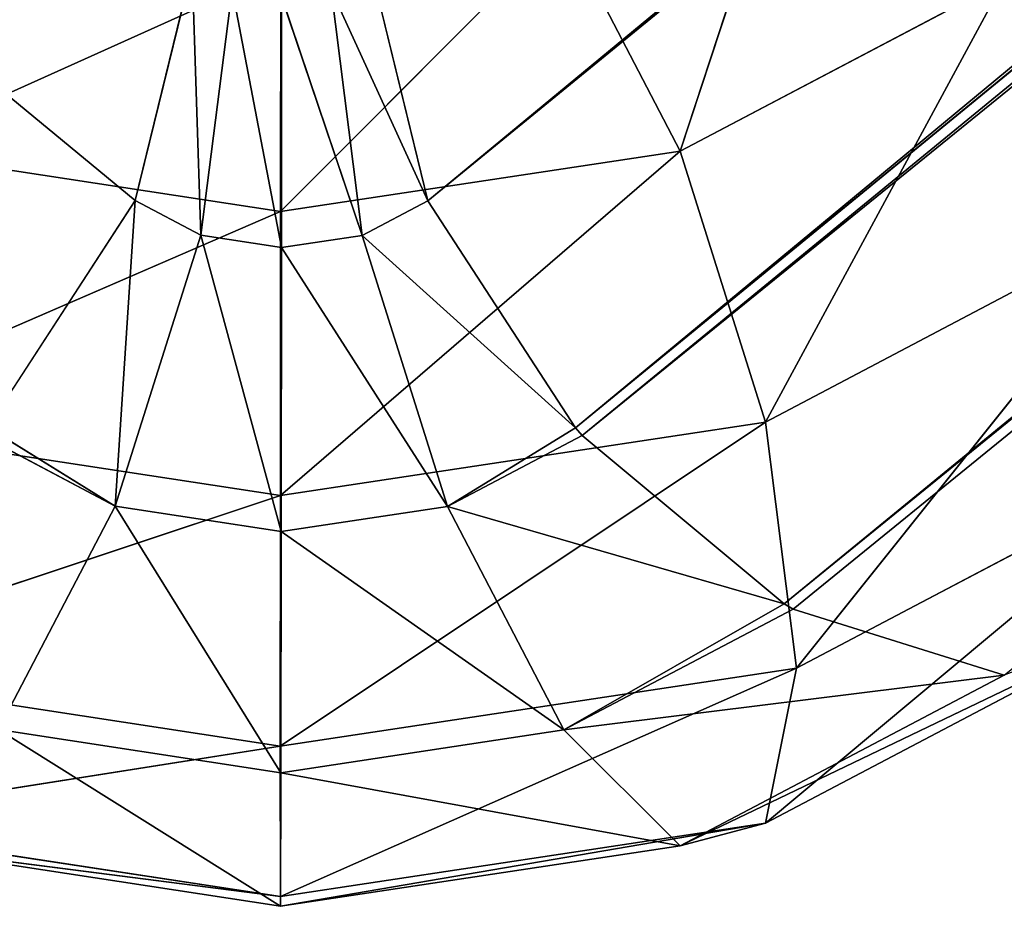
# Model space of a CAD drawing. Extents: x 1059 to 1423, y -110 to 254.
# Tile 253 of 256: x 1182.7 to 1185.66, y 0 to 2.67. Entities that reach past the tile are written whole.
import ezdxf

# ---------------------------------------------------------------- set-up
doc = ezdxf.new("R2010")
doc.units = 0
doc.header["$LTSCALE"] = 25.4
doc.layers.get('0').update_dxf_attribs({"color": 13, "linetype": 'CONTINUOUS'})

# ---------------------------------------------------------------- blocks, each defined once
blk = doc.blocks.new('GSTAR-8285_STL')
at = {"color": 58}
for p, q in [((208.7168, 48.6103, 129.6804), (52.0453, 155.4777, 114.2039)), ((208.7168, 48.6103, 129.6804), (52.0453, 155.4777, 114.2039)), ((52.0494, 155.4728, 114.1288), (208.7187, 48.6086, 129.6494)), ((52.0494, 155.4728, 114.1288), (208.7187, 48.6086, 129.6494)), ((52.0494, 155.4728, 114.1288), (208.7168, 48.6103, 129.6804)), ((52.0494, 155.4728, 114.1288), (208.7168, 48.6103, 129.6804)), ((208.5483, 48.4786, 130.4762), (51.9122, 155.3828, 114.8962)), ((208.5483, 48.4786, 130.4762), (51.9122, 155.3828, 114.8962)), ((208.7168, 48.6103, 129.6804), (51.9122, 155.3828, 114.8962)), ((208.7168, 48.6103, 129.6804), (51.9122, 155.3828, 114.8962)), ((208.5483, 48.4786, 130.4762), (51.8653, 155.3329, 115.0262)), ((208.5483, 48.4786, 130.4762), (51.8653, 155.3329, 115.0262)), ((224.2086, 155.3275, 287.3621), (209.1692, 48.4794, 131.098)), ((224.2086, 155.3275, 287.3621), (209.1692, 48.4794, 131.098)), ((51.9754, 155.2555, 113.3784), (208.6474, 48.3901, 128.8623)), ((51.9754, 155.2555, 113.3784), (208.6474, 48.3901, 128.8623)), ((51.9754, 155.2555, 113.3784), (208.7187, 48.6086, 129.6494)), ((51.9754, 155.2555, 113.3784), (208.7187, 48.6086, 129.6494)), ((51.7068, 154.7801, 112.8147), (208.6474, 48.3901, 128.8623)), ((51.7068, 154.7801, 112.8147), (208.6474, 48.3901, 128.8623)), ((51.6765, 154.7306, 112.7797), (208.6393, 48.3738, 128.832)), ((51.6765, 154.7306, 112.7797), (208.6393, 48.3738, 128.832)), ((51.6765, 154.7306, 112.7797), (208.6474, 48.3901, 128.8623)), ((51.6765, 154.7306, 112.7797), (208.6474, 48.3901, 128.8623)), ((208.5483, 48.4786, 130.4762), (52.617, 154.0891, 115.7401)), ((208.5483, 48.4786, 130.4762), (52.617, 154.0891, 115.7401)), ((208.5483, 48.4786, 130.4762), (208.7168, 48.6103, 129.6804)), ((208.5483, 48.4786, 130.4762), (208.7168, 48.6103, 129.6804)), ((208.7187, 48.6086, 129.6494), (208.6474, 48.3901, 128.8623)), ((208.7187, 48.6086, 129.6494), (208.6474, 48.3901, 128.8623)), ((208.7168, 48.6103, 129.6804), (208.7187, 48.6086, 129.6494)), ((208.7168, 48.6103, 129.6804), (208.7187, 48.6086, 129.6494)), ((208.7168, 48.6103, 129.6804), (209.1559, 48.3802, 129.7849)), ((208.7168, 48.6103, 129.6804), (209.1559, 48.3802, 129.7849)), ((208.7168, 48.6103, 129.6804), (208.7608, 48.3676, 130.542)), ((208.7168, 48.6103, 129.6804), (208.7608, 48.3676, 130.542)), ((208.7187, 48.6086, 129.6494), (209.1559, 48.3802, 129.7849)), ((208.7187, 48.6086, 129.6494), (209.1559, 48.3802, 129.7849)), ((209.1692, 48.4794, 131.098), (209.965, 48.6118, 130.9306)), ((209.1692, 48.4794, 131.098), (209.965, 48.6118, 130.9306)), ((209.965, 48.6118, 130.9306), (209.8615, 48.3811, 130.4916)), ((209.965, 48.6118, 130.9306), (209.8615, 48.3811, 130.4916)), ((209.9961, 48.6101, 130.9288), (209.8615, 48.3811, 130.4916)), ((209.9961, 48.6101, 130.9288), (209.8615, 48.3811, 130.4916)), ((208.1739, 48.0188, 131.0908), (208.5483, 48.4786, 130.4762)), ((208.1739, 48.0188, 131.0908), (208.5483, 48.4786, 130.4762)), ((208.5483, 48.4786, 130.4762), (208.3042, 47.9508, 131.1312)), ((208.5483, 48.4786, 130.4762), (208.3042, 47.9508, 131.1312)), ((208.5483, 48.4786, 130.4762), (208.7608, 48.3676, 130.542)), ((208.5483, 48.4786, 130.4762), (208.7608, 48.3676, 130.542)), ((208.5544, 48.0192, 131.4719), (209.1692, 48.4794, 131.098)), ((208.5544, 48.0192, 131.4719), (209.1692, 48.4794, 131.098)), ((209.1692, 48.4794, 131.098), (209.1038, 48.3681, 130.8855)), ((209.1692, 48.4794, 131.098), (209.1038, 48.3681, 130.8855)), ((209.1692, 48.4794, 131.098), (209.8615, 48.3811, 130.4916)), ((209.1692, 48.4794, 131.098), (209.8615, 48.3811, 130.4916)), ((208.6393, 48.3738, 128.832), (208.3315, 47.8372, 128.2431)), ((208.6393, 48.3738, 128.832), (208.3315, 47.8372, 128.2431)), ((208.6474, 48.3901, 128.8623), (208.6393, 48.3738, 128.832)), ((208.6474, 48.3901, 128.8623), (208.6393, 48.3738, 128.832)), ((208.6393, 48.3738, 128.832), (209.3836, 47.9851, 129.0627)), ((208.6393, 48.3738, 128.832), (209.3836, 47.9851, 129.0627)), ((209.3836, 47.9851, 129.0627), (208.6474, 48.3901, 128.8623)), ((208.6474, 48.3901, 128.8623), (209.1559, 48.3802, 129.7849)), ((208.6474, 48.3901, 128.8623), (209.1559, 48.3802, 129.7849)), ((209.3836, 47.9851, 129.0627), (208.6474, 48.3901, 128.8623)), ((208.7608, 48.3676, 130.542), (209.1559, 48.3802, 129.7849)), ((208.7608, 48.3676, 130.542), (209.1559, 48.3802, 129.7849)), ((208.9585, 48.3283, 130.6877), (209.1559, 48.3802, 129.7849)), ((208.9585, 48.3283, 130.6877), (209.1559, 48.3802, 129.7849)), ((209.8615, 48.3811, 130.4916), (209.1038, 48.3681, 130.8855)), ((209.8615, 48.3811, 130.4916), (209.1038, 48.3681, 130.8855)), ((209.1559, 48.3802, 129.7849), (209.3836, 47.9851, 129.0627)), ((209.5626, 48.2993, 130.0846), (209.1559, 48.3802, 129.7849)), ((209.5626, 48.2993, 130.0846), (209.1559, 48.3802, 129.7849)), ((209.1559, 48.3802, 129.7849), (209.3836, 47.9851, 129.0627)), ((209.8615, 48.3811, 130.4916), (209.5626, 48.2993, 130.0846)), ((209.8615, 48.3811, 130.4916), (209.5626, 48.2993, 130.0846)), ((209.8615, 48.3811, 130.4916), (210.0757, 47.8473, 129.5728)), ((209.8615, 48.3811, 130.4916), (210.0757, 47.8473, 129.5728)), ((209.8615, 48.3811, 130.4916), (210.5845, 47.9866, 130.2656)), ((209.8615, 48.3811, 130.4916), (210.5845, 47.9866, 130.2656)), ((208.3042, 47.9508, 131.1312), (208.7608, 48.3676, 130.542)), ((208.3042, 47.9508, 131.1312), (208.7608, 48.3676, 130.542)), ((208.4253, 47.9266, 131.2205), (208.7608, 48.3676, 130.542)), ((208.4253, 47.9266, 131.2205), (208.7608, 48.3676, 130.542)), ((209.1038, 48.3681, 130.8855), (208.5143, 47.951, 131.3417)), ((209.1038, 48.3681, 130.8855), (208.5143, 47.951, 131.3417)), ((208.5544, 48.0192, 131.4719), (209.1038, 48.3681, 130.8855)), ((208.5544, 48.0192, 131.4719), (209.1038, 48.3681, 130.8855)), ((208.9585, 48.3283, 130.6877), (208.7608, 48.3676, 130.542)), ((208.9585, 48.3283, 130.6877), (208.7608, 48.3676, 130.542)), ((209.1038, 48.3681, 130.8855), (208.9585, 48.3283, 130.6877)), ((209.1038, 48.3681, 130.8855), (208.9585, 48.3283, 130.6877)), ((209.1038, 48.3681, 130.8855), (209.5626, 48.2993, 130.0846)), ((209.1038, 48.3681, 130.8855), (209.5626, 48.2993, 130.0846)), ((208.4253, 47.9266, 131.2205), (208.9585, 48.3283, 130.6877)), ((208.4253, 47.9266, 131.2205), (208.9585, 48.3283, 130.6877)), ((208.5143, 47.951, 131.3417), (208.9585, 48.3283, 130.6877)), ((208.5143, 47.951, 131.3417), (208.9585, 48.3283, 130.6877)), ((208.9585, 48.3283, 130.6877), (209.5626, 48.2993, 130.0846)), ((208.9585, 48.3283, 130.6877), (209.5626, 48.2993, 130.0846)), ((209.5626, 48.2993, 130.0846), (209.3836, 47.9851, 129.0627)), ((209.5626, 48.2993, 130.0846), (209.3836, 47.9851, 129.0627)), ((209.5626, 48.2993, 130.0846), (210.0757, 47.8473, 129.5728)), ((209.5626, 48.2993, 130.0846), (210.0757, 47.8473, 129.5728)), ((210.5845, 47.9866, 130.2656), (210.0757, 47.8473, 129.5728)), ((210.5845, 47.9866, 130.2656), (210.0757, 47.8473, 129.5728)), ((210.5845, 47.9866, 130.2656), (210.3604, 47.0936, 129.2895)), ((210.5845, 47.9866, 130.2656), (210.3604, 47.0936, 129.2895)), ((208.3315, 47.8372, 128.2431), (209.3836, 47.9851, 129.0627)), ((208.3315, 47.8372, 128.2431), (209.3836, 47.9851, 129.0627)), ((209.3836, 47.9851, 129.0627), (209.3828, 47.2882, 128.569)), ((209.3836, 47.9851, 129.0627), (209.3828, 47.2882, 128.569)), ((210.0757, 47.8473, 129.5728), (209.3836, 47.9851, 129.0627)), ((210.0757, 47.8473, 129.5728), (209.3836, 47.9851, 129.0627)), ((210.0757, 47.8473, 129.5728), (209.3828, 47.2882, 128.569)), ((210.0757, 47.8473, 129.5728), (209.3828, 47.2882, 128.569)), ((210.0757, 47.8473, 129.5728), (210.3604, 47.0936, 129.2895)), ((210.0757, 47.8473, 129.5728), (210.3604, 47.0936, 129.2895)), ((208.3315, 47.8372, 128.2431), (209.3828, 47.2882, 128.569)), ((208.3315, 47.8372, 128.2431), (209.3828, 47.2882, 128.569)), ((207.8777, 47.1426, 128.0404), (209.3828, 47.2882, 128.569)), ((207.8777, 47.1426, 128.0404), (209.3828, 47.2882, 128.569)), ((209.3828, 47.2882, 128.569), (209.1537, 46.4762, 128.4359)), ((209.3828, 47.2882, 128.569), (209.1537, 46.4762, 128.4359)), ((210.3604, 47.0936, 129.2895), (209.3828, 47.2882, 128.569)), ((210.3604, 47.0936, 129.2895), (209.3828, 47.2882, 128.569)), ((211.0791, 47.2902, 130.268), (210.3404, 46.24, 129.3105)), ((211.0791, 47.2902, 130.268), (210.3404, 46.24, 129.3105)), ((211.0791, 47.2902, 130.268), (210.3604, 47.0936, 129.2895)), ((211.0791, 47.2902, 130.268), (210.3604, 47.0936, 129.2895)), ((207.8777, 47.1426, 128.0404), (209.1537, 46.4762, 128.4359)), ((207.8777, 47.1426, 128.0404), (209.1537, 46.4762, 128.4359)), ((210.3604, 47.0936, 129.2895), (209.1537, 46.4762, 128.4359)), ((210.3604, 47.0936, 129.2895), (209.1537, 46.4762, 128.4359)), ((210.3604, 47.0936, 129.2895), (210.3404, 46.24, 129.3105)), ((210.3604, 47.0936, 129.2895), (210.3404, 46.24, 129.3105)), ((211.2128, 46.4787, 130.4983), (210.021, 45.5152, 129.6302)), ((211.2128, 46.4787, 130.4983), (210.021, 45.5152, 129.6302)), ((211.2128, 46.4787, 130.4983), (210.3404, 46.24, 129.3105)), ((211.2128, 46.4787, 130.4983), (210.3404, 46.24, 129.3105)), ((207.3996, 46.4761, 128.2783), (209.1537, 46.4762, 128.4359)), ((207.3996, 46.4761, 128.2783), (209.1537, 46.4762, 128.4359)), ((207.3996, 46.4761, 128.2783), (208.7578, 45.7667, 128.6993)), ((207.3996, 46.4761, 128.2783), (208.7578, 45.7667, 128.6993)), ((209.1537, 46.4762, 128.4359), (208.7578, 45.7667, 128.6993)), ((209.1537, 46.4762, 128.4359), (208.7578, 45.7667, 128.6993)), ((210.3404, 46.24, 129.3105), (209.1537, 46.4762, 128.4359)), ((210.3404, 46.24, 129.3105), (209.1537, 46.4762, 128.4359)), ((210.3404, 46.24, 129.3105), (208.7578, 45.7667, 128.6993)), ((210.3404, 46.24, 129.3105), (208.7578, 45.7667, 128.6993)), ((210.3404, 46.24, 129.3105), (210.021, 45.5152, 129.6302)), ((210.3404, 46.24, 129.3105), (210.021, 45.5152, 129.6302)), ((206.9342, 46.121, 130.5371), (207.9061, 45.3372, 130.0456)), ((206.9342, 46.121, 130.5371), (207.9061, 45.3372, 130.0456)), ((207.0251, 46.0162, 128.893), (208.3012, 45.3498, 129.2885)), ((207.0251, 46.0162, 128.893), (208.3012, 45.3498, 129.2885)), ((207.0251, 46.0162, 128.893), (208.7578, 45.7667, 128.6993)), ((207.0251, 46.0162, 128.893), (208.7578, 45.7667, 128.6993)), ((206.8548, 45.8863, 129.7198), (207.9061, 45.3372, 130.0456)), ((206.8548, 45.8863, 129.7198), (207.9061, 45.3372, 130.0456)), ((206.8548, 45.8863, 129.7198), (208.3012, 45.3498, 129.2885)), ((206.8548, 45.8863, 129.7198), (208.3012, 45.3498, 129.2885)), ((210.9496, 45.7694, 130.8946), (209.4878, 45.1136, 130.1631)), ((210.9496, 45.7694, 130.8946), (209.4878, 45.1136, 130.1631)), ((210.9496, 45.7694, 130.8946), (210.021, 45.5152, 129.6302)), ((210.9496, 45.7694, 130.8946), (210.021, 45.5152, 129.6302)), ((208.7578, 45.7667, 128.6993), (208.3012, 45.3498, 129.2885)), ((208.7578, 45.7667, 128.6993), (208.3012, 45.3498, 129.2885)), ((210.021, 45.5152, 129.6302), (208.7578, 45.7667, 128.6993)), ((210.021, 45.5152, 129.6302), (208.7578, 45.7667, 128.6993)), ((207.9061, 45.3372, 130.0456), (207.6784, 45.7323, 130.7678)), ((208.8837, 45.1426, 130.7662), (207.6784, 45.7323, 130.7678)), ((207.9061, 45.3372, 130.0456), (207.6784, 45.7323, 130.7678)), ((208.8837, 45.1426, 130.7662), (207.6784, 45.7323, 130.7678)), ((208.8837, 45.1426, 130.7662), (208.3706, 45.5945, 131.2779)), ((209.6024, 45.3393, 131.7447), (208.3706, 45.5945, 131.2779)), ((208.8837, 45.1426, 130.7662), (208.3706, 45.5945, 131.2779)), ((209.6024, 45.3393, 131.7447), (208.3706, 45.5945, 131.2779)), ((210.021, 45.5152, 129.6302), (208.3012, 45.3498, 129.2885)), ((210.021, 45.5152, 129.6302), (208.3012, 45.3498, 129.2885)), ((210.021, 45.5152, 129.6302), (209.4878, 45.1136, 130.1631)), ((210.021, 45.5152, 129.6302), (209.4878, 45.1136, 130.1631)), ((208.3012, 45.3498, 129.2885), (207.9061, 45.3372, 130.0456)), ((208.3012, 45.3498, 129.2885), (207.9061, 45.3372, 130.0456)), ((209.4878, 45.1136, 130.1631), (207.9061, 45.3372, 130.0456)), ((209.4878, 45.1136, 130.1631), (207.9061, 45.3372, 130.0456)), ((208.8837, 45.1426, 130.7662), (207.9061, 45.3372, 130.0456)), ((208.8837, 45.1426, 130.7662), (207.9061, 45.3372, 130.0456)), ((209.4878, 45.1136, 130.1631), (208.3012, 45.3498, 129.2885)), ((209.4878, 45.1136, 130.1631), (208.3012, 45.3498, 129.2885)), ((210.3602, 45.3523, 131.3508), (208.8837, 45.1426, 130.7662)), ((210.3602, 45.3523, 131.3508), (208.8837, 45.1426, 130.7662)), ((209.6024, 45.3393, 131.7447), (208.8837, 45.1426, 130.7662)), ((209.6024, 45.3393, 131.7447), (208.8837, 45.1426, 130.7662)), ((210.3602, 45.3523, 131.3508), (209.4878, 45.1136, 130.1631)), ((210.3602, 45.3523, 131.3508), (209.4878, 45.1136, 130.1631)), ((209.4878, 45.1136, 130.1631), (208.8837, 45.1426, 130.7662)), ((209.4878, 45.1136, 130.1631), (208.8837, 45.1426, 130.7662))]:
    blk.add_line(p, q, dxfattribs=at)
mesh = blk.add_polyface(dxfattribs=at)
corners = [(208.7168, 48.6103, 129.6804), (52.0453, 155.4777, 114.2039), (51.9122, 155.3828, 114.8962)]
mesh.append_faces([[corners[k] for k in face] for face in [(0, 1, 2)]], dxfattribs={"color": 58})
mesh = blk.add_polyface(dxfattribs=at)
corners = [(208.7187, 48.6086, 129.6494), (51.9754, 155.2555, 113.3784), (52.0494, 155.4728, 114.1288)]
mesh.append_faces([[corners[k] for k in face] for face in [(0, 1, 2)]], dxfattribs={"color": 58})
mesh = blk.add_polyface(dxfattribs=at)
corners = [(208.7168, 48.6103, 129.6804), (52.0494, 155.4728, 114.1288), (52.0453, 155.4777, 114.2039)]
mesh.append_faces([[corners[k] for k in face] for face in [(0, 1, 2)]], dxfattribs={"color": 58})
mesh = blk.add_polyface(dxfattribs=at)
corners = [(208.7168, 48.6103, 129.6804), (208.7187, 48.6086, 129.6494), (52.0494, 155.4728, 114.1288)]
mesh.append_faces([[corners[k] for k in face] for face in [(0, 1, 2)]], dxfattribs={"color": 58})
mesh = blk.add_polyface(dxfattribs=at)
corners = [(208.5483, 48.4786, 130.4762), (51.9122, 155.3828, 114.8962), (51.8653, 155.3329, 115.0262)]
mesh.append_faces([[corners[k] for k in face] for face in [(0, 1, 2)]], dxfattribs={"color": 58})
mesh = blk.add_polyface(dxfattribs=at)
corners = [(208.5483, 48.4786, 130.4762), (208.7168, 48.6103, 129.6804), (51.9122, 155.3828, 114.8962)]
mesh.append_faces([[corners[k] for k in face] for face in [(0, 1, 2)]], dxfattribs={"color": 58})
mesh = blk.add_polyface(dxfattribs=at)
corners = [(208.5483, 48.4786, 130.4762), (51.8653, 155.3329, 115.0262), (52.617, 154.0891, 115.7401)]
mesh.append_faces([[corners[k] for k in face] for face in [(0, 1, 2)]], dxfattribs={"color": 58})
mesh = blk.add_polyface(dxfattribs=at)
corners = [(224.2086, 155.3275, 287.3621), (209.1692, 48.4794, 131.098), (208.5544, 48.0192, 131.4719)]
mesh.append_faces([[corners[k] for k in face] for face in [(0, 1, 2)]], dxfattribs={"color": 58})
mesh = blk.add_polyface(dxfattribs=at)
corners = [(224.2086, 155.3275, 287.3621), (209.965, 48.6118, 130.9306), (209.1692, 48.4794, 131.098)]
mesh.append_faces([[corners[k] for k in face] for face in [(0, 1, 2)]], dxfattribs={"color": 58})
mesh = blk.add_polyface(dxfattribs=at)
corners = [(208.6474, 48.3901, 128.8623), (51.7068, 154.7801, 112.8147), (51.9754, 155.2555, 113.3784)]
mesh.append_faces([[corners[k] for k in face] for face in [(0, 1, 2)]], dxfattribs={"color": 58})
mesh = blk.add_polyface(dxfattribs=at)
corners = [(208.7187, 48.6086, 129.6494), (208.6474, 48.3901, 128.8623), (51.9754, 155.2555, 113.3784)]
mesh.append_faces([[corners[k] for k in face] for face in [(0, 1, 2)]], dxfattribs={"color": 58})
mesh = blk.add_polyface(dxfattribs=at)
corners = [(208.6474, 48.3901, 128.8623), (51.6765, 154.7306, 112.7797), (51.7068, 154.7801, 112.8147)]
mesh.append_faces([[corners[k] for k in face] for face in [(0, 1, 2)]], dxfattribs={"color": 58})
mesh = blk.add_polyface(dxfattribs=at)
corners = [(208.6393, 48.3738, 128.832), (208.3315, 47.8372, 128.2431), (51.6765, 154.7306, 112.7797)]
mesh.append_faces([[corners[k] for k in face] for face in [(0, 1, 2)]], dxfattribs={"color": 58})
mesh = blk.add_polyface(dxfattribs=at)
corners = [(208.6474, 48.3901, 128.8623), (208.6393, 48.3738, 128.832), (51.6765, 154.7306, 112.7797)]
mesh.append_faces([[corners[k] for k in face] for face in [(0, 1, 2)]], dxfattribs={"color": 58})
mesh = blk.add_polyface(dxfattribs=at)
corners = [(208.5483, 48.4786, 130.4762), (52.617, 154.0891, 115.7401), (208.1739, 48.0188, 131.0908)]
mesh.append_faces([[corners[k] for k in face] for face in [(0, 1, 2)]], dxfattribs={"color": 58})
mesh = blk.add_polyface(dxfattribs=at)
corners = [(206.8548, 45.8863, 129.7198), (50.3245, 152.6569, 114.2219), (207.0251, 46.0162, 128.893)]
mesh.append_faces([[corners[k] for k in face] for face in [(0, 1, 2)]], dxfattribs={"color": 58})
mesh = blk.add_polyface(dxfattribs=at)
corners = [(208.7608, 48.3676, 130.542), (208.7168, 48.6103, 129.6804), (208.5483, 48.4786, 130.4762)]
mesh.append_faces([[corners[k] for k in face] for face in [(0, 1, 2)]], dxfattribs={"color": 58})
mesh = blk.add_polyface(dxfattribs=at)
corners = [(209.1559, 48.3802, 129.7849), (208.6474, 48.3901, 128.8623), (208.7187, 48.6086, 129.6494)]
mesh.append_faces([[corners[k] for k in face] for face in [(0, 1, 2)]], dxfattribs={"color": 58})
mesh = blk.add_polyface(dxfattribs=at)
corners = [(209.1559, 48.3802, 129.7849), (208.7187, 48.6086, 129.6494), (208.7168, 48.6103, 129.6804)]
mesh.append_faces([[corners[k] for k in face] for face in [(0, 1, 2)]], dxfattribs={"color": 58})
mesh = blk.add_polyface(dxfattribs=at)
corners = [(208.7608, 48.3676, 130.542), (209.1559, 48.3802, 129.7849), (208.7168, 48.6103, 129.6804)]
mesh.append_faces([[corners[k] for k in face] for face in [(0, 1, 2)]], dxfattribs={"color": 58})
mesh = blk.add_polyface(dxfattribs=at)
corners = [(209.1692, 48.4794, 131.098), (209.965, 48.6118, 130.9306), (209.8615, 48.3811, 130.4916)]
mesh.append_faces([[corners[k] for k in face] for face in [(0, 1, 2)]], dxfattribs={"color": 58})
mesh = blk.add_polyface(dxfattribs=at)
corners = [(209.965, 48.6118, 130.9306), (209.9961, 48.6101, 130.9288), (209.8615, 48.3811, 130.4916)]
mesh.append_faces([[corners[k] for k in face] for face in [(0, 1, 2)]], dxfattribs={"color": 58})
mesh = blk.add_polyface(dxfattribs=at)
corners = [(209.9961, 48.6101, 130.9288), (210.5845, 47.9866, 130.2656), (209.8615, 48.3811, 130.4916)]
mesh.append_faces([[corners[k] for k in face] for face in [(0, 1, 2)]], dxfattribs={"color": 58})
mesh = blk.add_polyface(dxfattribs=at)
corners = [(208.3042, 47.9508, 131.1312), (208.5483, 48.4786, 130.4762), (208.1739, 48.0188, 131.0908)]
mesh.append_faces([[corners[k] for k in face] for face in [(0, 1, 2)]], dxfattribs={"color": 58})
mesh = blk.add_polyface(dxfattribs=at)
corners = [(208.3042, 47.9508, 131.1312), (208.7608, 48.3676, 130.542), (208.5483, 48.4786, 130.4762)]
mesh.append_faces([[corners[k] for k in face] for face in [(0, 1, 2)]], dxfattribs={"color": 58})
mesh = blk.add_polyface(dxfattribs=at)
corners = [(208.5544, 48.0192, 131.4719), (209.1692, 48.4794, 131.098), (209.1038, 48.3681, 130.8855)]
mesh.append_faces([[corners[k] for k in face] for face in [(0, 1, 2)]], dxfattribs={"color": 58})
mesh = blk.add_polyface(dxfattribs=at)
corners = [(209.1692, 48.4794, 131.098), (209.8615, 48.3811, 130.4916), (209.1038, 48.3681, 130.8855)]
mesh.append_faces([[corners[k] for k in face] for face in [(0, 1, 2)]], dxfattribs={"color": 58})
mesh = blk.add_polyface(dxfattribs=at)
corners = [(209.3836, 47.9851, 129.0627), (208.3315, 47.8372, 128.2431), (208.6393, 48.3738, 128.832)]
mesh.append_faces([[corners[k] for k in face] for face in [(0, 1, 2)]], dxfattribs={"color": 58})
mesh = blk.add_polyface(dxfattribs=at)
corners = [(209.3836, 47.9851, 129.0627), (208.6393, 48.3738, 128.832), (208.6474, 48.3901, 128.8623)]
mesh.append_faces([[corners[k] for k in face] for face in [(0, 1, 2)]], dxfattribs={"color": 58})
mesh = blk.add_polyface(dxfattribs=at)
corners = [(209.1559, 48.3802, 129.7849), (209.3836, 47.9851, 129.0627), (208.6474, 48.3901, 128.8623)]
mesh.append_faces([[corners[k] for k in face] for face in [(0, 1, 2)]], dxfattribs={"color": 58})
mesh = blk.add_polyface(dxfattribs=at)
corners = [(208.9585, 48.3283, 130.6877), (209.1559, 48.3802, 129.7849), (208.7608, 48.3676, 130.542)]
mesh.append_faces([[corners[k] for k in face] for face in [(0, 1, 2)]], dxfattribs={"color": 58})
mesh = blk.add_polyface(dxfattribs=at)
corners = [(208.9585, 48.3283, 130.6877), (209.5626, 48.2993, 130.0846), (209.1559, 48.3802, 129.7849)]
mesh.append_faces([[corners[k] for k in face] for face in [(0, 1, 2)]], dxfattribs={"color": 58})
mesh = blk.add_polyface(dxfattribs=at)
corners = [(209.1038, 48.3681, 130.8855), (209.8615, 48.3811, 130.4916), (209.5626, 48.2993, 130.0846)]
mesh.append_faces([[corners[k] for k in face] for face in [(0, 1, 2)]], dxfattribs={"color": 58})
mesh = blk.add_polyface(dxfattribs=at)
corners = [(209.5626, 48.2993, 130.0846), (209.3836, 47.9851, 129.0627), (209.1559, 48.3802, 129.7849)]
mesh.append_faces([[corners[k] for k in face] for face in [(0, 1, 2)]], dxfattribs={"color": 58})
mesh = blk.add_polyface(dxfattribs=at)
corners = [(209.8615, 48.3811, 130.4916), (210.0757, 47.8473, 129.5728), (209.5626, 48.2993, 130.0846)]
mesh.append_faces([[corners[k] for k in face] for face in [(0, 1, 2)]], dxfattribs={"color": 58})
mesh = blk.add_polyface(dxfattribs=at)
corners = [(209.8615, 48.3811, 130.4916), (210.5845, 47.9866, 130.2656), (210.0757, 47.8473, 129.5728)]
mesh.append_faces([[corners[k] for k in face] for face in [(0, 1, 2)]], dxfattribs={"color": 58})
mesh = blk.add_polyface(dxfattribs=at)
corners = [(208.4253, 47.9266, 131.2205), (208.7608, 48.3676, 130.542), (208.3042, 47.9508, 131.1312)]
mesh.append_faces([[corners[k] for k in face] for face in [(0, 1, 2)]], dxfattribs={"color": 58})
mesh = blk.add_polyface(dxfattribs=at)
corners = [(208.4253, 47.9266, 131.2205), (208.9585, 48.3283, 130.6877), (208.7608, 48.3676, 130.542)]
mesh.append_faces([[corners[k] for k in face] for face in [(0, 1, 2)]], dxfattribs={"color": 58})
mesh = blk.add_polyface(dxfattribs=at)
corners = [(208.5544, 48.0192, 131.4719), (209.1038, 48.3681, 130.8855), (208.5143, 47.951, 131.3417)]
mesh.append_faces([[corners[k] for k in face] for face in [(0, 1, 2)]], dxfattribs={"color": 58})
mesh = blk.add_polyface(dxfattribs=at)
corners = [(208.5143, 47.951, 131.3417), (209.1038, 48.3681, 130.8855), (208.9585, 48.3283, 130.6877)]
mesh.append_faces([[corners[k] for k in face] for face in [(0, 1, 2)]], dxfattribs={"color": 58})
mesh = blk.add_polyface(dxfattribs=at)
corners = [(209.1038, 48.3681, 130.8855), (209.5626, 48.2993, 130.0846), (208.9585, 48.3283, 130.6877)]
mesh.append_faces([[corners[k] for k in face] for face in [(0, 1, 2)]], dxfattribs={"color": 58})
mesh = blk.add_polyface(dxfattribs=at)
corners = [(208.5143, 47.951, 131.3417), (208.9585, 48.3283, 130.6877), (208.4253, 47.9266, 131.2205)]
mesh.append_faces([[corners[k] for k in face] for face in [(0, 1, 2)]], dxfattribs={"color": 58})
mesh = blk.add_polyface(dxfattribs=at)
corners = [(209.5626, 48.2993, 130.0846), (210.0757, 47.8473, 129.5728), (209.3836, 47.9851, 129.0627)]
mesh.append_faces([[corners[k] for k in face] for face in [(0, 1, 2)]], dxfattribs={"color": 58})
mesh = blk.add_polyface(dxfattribs=at)
corners = [(210.5845, 47.9866, 130.2656), (210.3604, 47.0936, 129.2895), (210.0757, 47.8473, 129.5728)]
mesh.append_faces([[corners[k] for k in face] for face in [(0, 1, 2)]], dxfattribs={"color": 58})
mesh = blk.add_polyface(dxfattribs=at)
corners = [(210.5845, 47.9866, 130.2656), (211.0791, 47.2902, 130.268), (210.3604, 47.0936, 129.2895)]
mesh.append_faces([[corners[k] for k in face] for face in [(0, 1, 2)]], dxfattribs={"color": 58})
mesh = blk.add_polyface(dxfattribs=at)
corners = [(209.3836, 47.9851, 129.0627), (209.3828, 47.2882, 128.569), (208.3315, 47.8372, 128.2431)]
mesh.append_faces([[corners[k] for k in face] for face in [(0, 1, 2)]], dxfattribs={"color": 58})
mesh = blk.add_polyface(dxfattribs=at)
corners = [(210.0757, 47.8473, 129.5728), (209.3828, 47.2882, 128.569), (209.3836, 47.9851, 129.0627)]
mesh.append_faces([[corners[k] for k in face] for face in [(0, 1, 2)]], dxfattribs={"color": 58})
mesh = blk.add_polyface(dxfattribs=at)
corners = [(210.3604, 47.0936, 129.2895), (209.3828, 47.2882, 128.569), (210.0757, 47.8473, 129.5728)]
mesh.append_faces([[corners[k] for k in face] for face in [(0, 1, 2)]], dxfattribs={"color": 58})
mesh = blk.add_polyface(dxfattribs=at)
corners = [(209.3828, 47.2882, 128.569), (207.8777, 47.1426, 128.0404), (208.3315, 47.8372, 128.2431)]
mesh.append_faces([[corners[k] for k in face] for face in [(0, 1, 2)]], dxfattribs={"color": 58})
mesh = blk.add_polyface(dxfattribs=at)
corners = [(209.3828, 47.2882, 128.569), (209.1537, 46.4762, 128.4359), (207.8777, 47.1426, 128.0404)]
mesh.append_faces([[corners[k] for k in face] for face in [(0, 1, 2)]], dxfattribs={"color": 58})
mesh = blk.add_polyface(dxfattribs=at)
corners = [(210.3604, 47.0936, 129.2895), (209.1537, 46.4762, 128.4359), (209.3828, 47.2882, 128.569)]
mesh.append_faces([[corners[k] for k in face] for face in [(0, 1, 2)]], dxfattribs={"color": 58})
mesh = blk.add_polyface(dxfattribs=at)
corners = [(211.0791, 47.2902, 130.268), (210.3404, 46.24, 129.3105), (210.3604, 47.0936, 129.2895)]
mesh.append_faces([[corners[k] for k in face] for face in [(0, 1, 2)]], dxfattribs={"color": 58})
mesh = blk.add_polyface(dxfattribs=at)
corners = [(211.0791, 47.2902, 130.268), (211.2128, 46.4787, 130.4983), (210.3404, 46.24, 129.3105)]
mesh.append_faces([[corners[k] for k in face] for face in [(0, 1, 2)]], dxfattribs={"color": 58})
mesh = blk.add_polyface(dxfattribs=at)
corners = [(209.1537, 46.4762, 128.4359), (207.3996, 46.4761, 128.2783), (207.8777, 47.1426, 128.0404)]
mesh.append_faces([[corners[k] for k in face] for face in [(0, 1, 2)]], dxfattribs={"color": 58})
mesh = blk.add_polyface(dxfattribs=at)
corners = [(210.3604, 47.0936, 129.2895), (210.3404, 46.24, 129.3105), (209.1537, 46.4762, 128.4359)]
mesh.append_faces([[corners[k] for k in face] for face in [(0, 1, 2)]], dxfattribs={"color": 58})
mesh = blk.add_polyface(dxfattribs=at)
corners = [(211.2128, 46.4787, 130.4983), (210.021, 45.5152, 129.6302), (210.3404, 46.24, 129.3105)]
mesh.append_faces([[corners[k] for k in face] for face in [(0, 1, 2)]], dxfattribs={"color": 58})
mesh = blk.add_polyface(dxfattribs=at)
corners = [(211.2128, 46.4787, 130.4983), (210.9496, 45.7694, 130.8946), (210.021, 45.5152, 129.6302)]
mesh.append_faces([[corners[k] for k in face] for face in [(0, 1, 2)]], dxfattribs={"color": 58})
mesh = blk.add_polyface(dxfattribs=at)
corners = [(207.0251, 46.0162, 128.893), (207.3996, 46.4761, 128.2783), (208.7578, 45.7667, 128.6993)]
mesh.append_faces([[corners[k] for k in face] for face in [(0, 1, 2)]], dxfattribs={"color": 58})
mesh = blk.add_polyface(dxfattribs=at)
corners = [(209.1537, 46.4762, 128.4359), (208.7578, 45.7667, 128.6993), (207.3996, 46.4761, 128.2783)]
mesh.append_faces([[corners[k] for k in face] for face in [(0, 1, 2)]], dxfattribs={"color": 58})
mesh = blk.add_polyface(dxfattribs=at)
corners = [(210.3404, 46.24, 129.3105), (208.7578, 45.7667, 128.6993), (209.1537, 46.4762, 128.4359)]
mesh.append_faces([[corners[k] for k in face] for face in [(0, 1, 2)]], dxfattribs={"color": 58})
mesh = blk.add_polyface(dxfattribs=at)
corners = [(210.3404, 46.24, 129.3105), (210.021, 45.5152, 129.6302), (208.7578, 45.7667, 128.6993)]
mesh.append_faces([[corners[k] for k in face] for face in [(0, 1, 2)]], dxfattribs={"color": 58})
mesh = blk.add_polyface(dxfattribs=at)
corners = [(206.9342, 46.121, 130.5371), (206.8548, 45.8863, 129.7198), (207.9061, 45.3372, 130.0456)]
mesh.append_faces([[corners[k] for k in face] for face in [(0, 1, 2)]], dxfattribs={"color": 58})
mesh = blk.add_polyface(dxfattribs=at)
corners = [(207.6784, 45.7323, 130.7678), (206.9342, 46.121, 130.5371), (207.9061, 45.3372, 130.0456)]
mesh.append_faces([[corners[k] for k in face] for face in [(0, 1, 2)]], dxfattribs={"color": 58})
mesh = blk.add_polyface(dxfattribs=at)
corners = [(206.8548, 45.8863, 129.7198), (207.0251, 46.0162, 128.893), (208.3012, 45.3498, 129.2885)]
mesh.append_faces([[corners[k] for k in face] for face in [(0, 1, 2)]], dxfattribs={"color": 58})
mesh = blk.add_polyface(dxfattribs=at)
corners = [(208.3012, 45.3498, 129.2885), (207.0251, 46.0162, 128.893), (208.7578, 45.7667, 128.6993)]
mesh.append_faces([[corners[k] for k in face] for face in [(0, 1, 2)]], dxfattribs={"color": 58})
mesh = blk.add_polyface(dxfattribs=at)
corners = [(207.9061, 45.3372, 130.0456), (206.8548, 45.8863, 129.7198), (208.3012, 45.3498, 129.2885)]
mesh.append_faces([[corners[k] for k in face] for face in [(0, 1, 2)]], dxfattribs={"color": 58})
mesh = blk.add_polyface(dxfattribs=at)
corners = [(210.9496, 45.7694, 130.8946), (209.4878, 45.1136, 130.1631), (210.021, 45.5152, 129.6302)]
mesh.append_faces([[corners[k] for k in face] for face in [(0, 1, 2)]], dxfattribs={"color": 58})
mesh = blk.add_polyface(dxfattribs=at)
corners = [(210.3602, 45.3523, 131.3508), (209.4878, 45.1136, 130.1631), (210.9496, 45.7694, 130.8946)]
mesh.append_faces([[corners[k] for k in face] for face in [(0, 1, 2)]], dxfattribs={"color": 58})
mesh = blk.add_polyface(dxfattribs=at)
corners = [(210.021, 45.5152, 129.6302), (208.3012, 45.3498, 129.2885), (208.7578, 45.7667, 128.6993)]
mesh.append_faces([[corners[k] for k in face] for face in [(0, 1, 2)]], dxfattribs={"color": 58})
mesh = blk.add_polyface(dxfattribs=at)
corners = [(207.6784, 45.7323, 130.7678), (207.9061, 45.3372, 130.0456), (208.8837, 45.1426, 130.7662)]
mesh.append_faces([[corners[k] for k in face] for face in [(0, 1, 2)]], dxfattribs={"color": 58})
mesh = blk.add_polyface(dxfattribs=at)
corners = [(208.3706, 45.5945, 131.2779), (207.6784, 45.7323, 130.7678), (208.8837, 45.1426, 130.7662)]
mesh.append_faces([[corners[k] for k in face] for face in [(0, 1, 2)]], dxfattribs={"color": 58})
mesh = blk.add_polyface(dxfattribs=at)
corners = [(208.8794, 45.7338, 131.9707), (208.3706, 45.5945, 131.2779), (209.6024, 45.3393, 131.7447)]
mesh.append_faces([[corners[k] for k in face] for face in [(0, 1, 2)]], dxfattribs={"color": 58})
mesh = blk.add_polyface(dxfattribs=at)
corners = [(209.6024, 45.3393, 131.7447), (208.3706, 45.5945, 131.2779), (208.8837, 45.1426, 130.7662)]
mesh.append_faces([[corners[k] for k in face] for face in [(0, 1, 2)]], dxfattribs={"color": 58})
mesh = blk.add_polyface(dxfattribs=at)
corners = [(209.4878, 45.1136, 130.1631), (208.3012, 45.3498, 129.2885), (210.021, 45.5152, 129.6302)]
mesh.append_faces([[corners[k] for k in face] for face in [(0, 1, 2)]], dxfattribs={"color": 58})
mesh = blk.add_polyface(dxfattribs=at)
corners = [(209.4878, 45.1136, 130.1631), (207.9061, 45.3372, 130.0456), (208.3012, 45.3498, 129.2885)]
mesh.append_faces([[corners[k] for k in face] for face in [(0, 1, 2)]], dxfattribs={"color": 58})
mesh = blk.add_polyface(dxfattribs=at)
corners = [(208.8837, 45.1426, 130.7662), (207.9061, 45.3372, 130.0456), (209.4878, 45.1136, 130.1631)]
mesh.append_faces([[corners[k] for k in face] for face in [(0, 1, 2)]], dxfattribs={"color": 58})
mesh = blk.add_polyface(dxfattribs=at)
corners = [(210.3602, 45.3523, 131.3508), (208.8837, 45.1426, 130.7662), (209.4878, 45.1136, 130.1631)]
mesh.append_faces([[corners[k] for k in face] for face in [(0, 1, 2)]], dxfattribs={"color": 58})
mesh = blk.add_polyface(dxfattribs=at)
corners = [(209.6024, 45.3393, 131.7447), (208.8837, 45.1426, 130.7662), (210.3602, 45.3523, 131.3508)]
mesh.append_faces([[corners[k] for k in face] for face in [(0, 1, 2)]], dxfattribs={"color": 58})

msp = doc.modelspace()

# ---------------------------------------------------------------- block references
at = {"color": 0, "extrusion": (-0.707107, 0.707107, -3.33067e-16)}
msp.add_blockref('GSTAR-8285_STL', (-1047.2086, 1424.577, -966.1376), dxfattribs=at)

doc.saveas('drawing.dxf')
